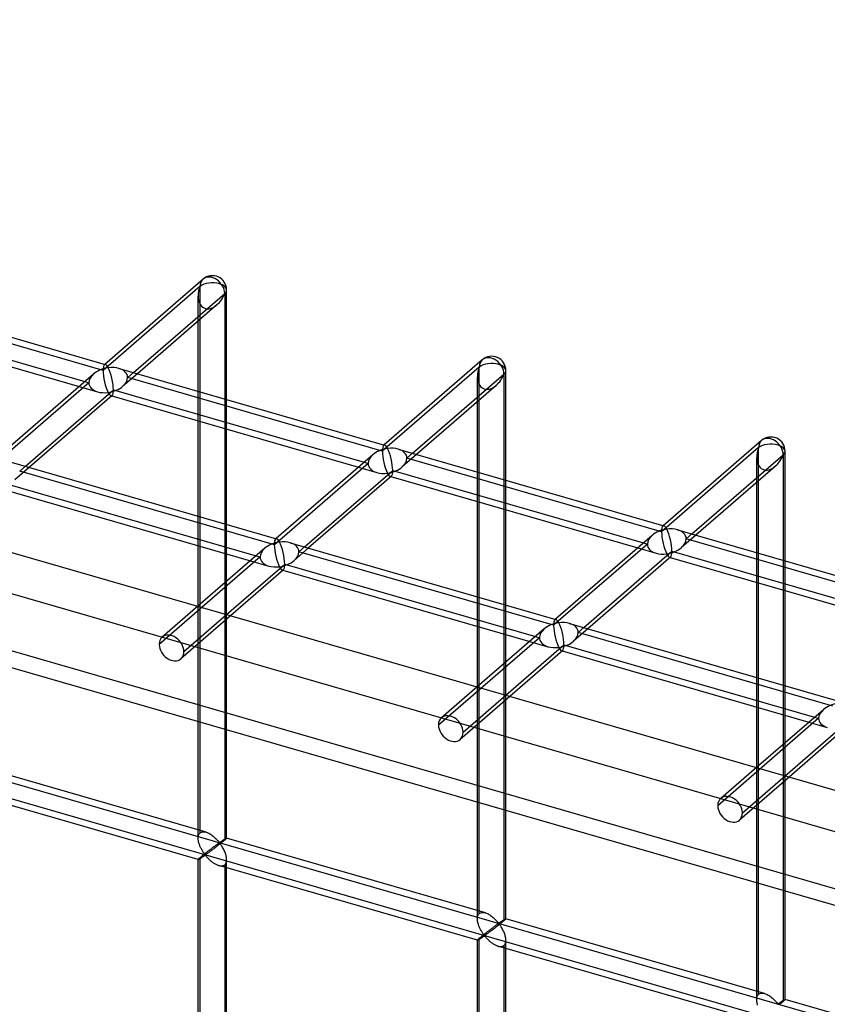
# Model space of a CAD drawing. Header units: millimetres. Extents: x -766 to 748, y -857 to 897.
# Tile 78 of 87: x -172 to -30, y 684 to 857. Entities that reach past the tile are written whole.
import ezdxf

# ---------------------------------------------------------------- set-up
doc = ezdxf.new("R2010")
doc.units = ezdxf.units.MM
doc.layers.add('MAIN-1', color=7, linetype='Continuous')
doc.layers.add('MAIN-2', color=7, linetype='Continuous')

msp = doc.modelspace()

# ---------------------------------------------------------------- linework, layer by layer
at = {"layer": 'MAIN-1'}
for p, q in [((-497.56, 856.66), (697.56, 511.66)), ((-139.83, 811.1), (-157.11, 796.14)), ((-203.68, 809.59), (-157.01, 796.11)), ((-135.7, 789.96), (-135.7, 809.21)), ((-152.08, 794.69), (-136.03, 808.59)), ((-136.03, 808.59), (-136.03, 790.06)), ((-204.66, 805.83), (-160.61, 793.11)), ((-137.38, 806.62), (-151.38, 794.49)), ((-204.96, 804.75), (-161.61, 792.24)), ((-140.7, 791.41), (-140.7, 803.74)), ((-154.6, 795.42), (-107.93, 781.95)), ((-90.76, 796.94), (-108.03, 781.98)), ((-159.08, 794.44), (-176.08, 779.71)), ((-103.01, 780.52), (-86.96, 794.42)), ((-86.96, 794.42), (-86.96, 775.89)), ((-86.62, 775.8), (-86.62, 795.05)), ((-88.31, 792.45), (-102.31, 780.32)), ((-171.06, 778.26), (-155.58, 791.66)), ((-155.81, 790.66), (-170.36, 778.06)), ((-155.89, 790.59), (-112.54, 778.07)), ((-155.58, 791.66), (-111.54, 778.94)), ((-91.62, 777.24), (-91.62, 789.58)), ((-140.7, 769.49), (-140.7, 786.2)), ((-136.03, 784.86), (-136.03, 768.15)), ((-135.7, 768.05), (-135.7, 784.76)), ((-41.69, 782.77), (-58.96, 767.81)), ((-110, 780.27), (-127.01, 765.54)), ((-105.53, 781.25), (-58.86, 767.78)), ((-53.93, 766.36), (-37.88, 780.26)), ((-37.88, 780.26), (-37.88, 761.73)), ((-37.55, 761.63), (-37.55, 780.88)), ((-173.58, 778.99), (-126.91, 765.51)), ((-39.23, 778.28), (-53.23, 766.16)), ((-121.98, 764.09), (-106.51, 777.49)), ((-106.73, 776.49), (-121.28, 763.89)), ((-106.81, 776.42), (-63.46, 763.91)), ((-106.51, 777.49), (-62.46, 764.78)), ((-174.56, 775.23), (-130.51, 762.51)), ((-42.55, 763.07), (-42.55, 775.41)), ((-174.86, 774.16), (-131.51, 761.64)), ((-91.62, 755.33), (-91.62, 772.04)), ((-86.96, 770.69), (-86.96, 753.98)), ((-86.62, 753.89), (-86.62, 770.59)), ((-60.93, 766.1), (-77.93, 751.38)), ((-56.46, 767.09), (-9.78, 753.61)), ((-140.7, 753.69), (-140.7, 764.29)), ((-124.51, 764.82), (-77.83, 751.35)), ((-128.98, 763.84), (-140.74, 753.65)), ((-136.03, 762.95), (-136.03, 757.73)), ((-135.7, 758.02), (-135.7, 762.85)), ((-72.91, 749.93), (-57.43, 763.33)), ((-57.43, 763.33), (-13.39, 750.61)), ((-135.71, 752.2), (-125.48, 761.06)), ((-125.48, 761.06), (-81.44, 748.34)), ((-57.66, 762.33), (-72.21, 749.72)), ((-57.74, 762.25), (-14.39, 749.74)), ((-125.71, 760.06), (-135.01, 752)), ((-125.79, 759.99), (-82.44, 747.47)), ((-42.55, 741.16), (-42.55, 757.87)), ((-37.88, 756.52), (-37.88, 739.82)), ((-37.55, 739.72), (-37.55, 756.43)), ((-75.43, 750.65), (-28.76, 737.18)), ((-79.9, 749.67), (-91.66, 739.49)), ((-91.62, 739.52), (-91.62, 750.13)), ((-86.96, 748.78), (-86.96, 743.56)), ((-86.62, 743.85), (-86.62, 748.68)), ((-86.63, 738.04), (-76.41, 746.89)), ((-76.63, 745.89), (-85.94, 737.84)), ((-76.71, 745.82), (-33.36, 733.31)), ((-76.41, 746.89), (-32.36, 734.18)), ((-30.83, 735.5), (-42.59, 725.32)), ((-42.55, 725.36), (-42.55, 735.96)), ((-37.88, 734.61), (-37.88, 729.39)), ((-37.55, 729.68), (-37.55, 734.52)), ((-37.56, 723.87), (-27.33, 732.73)), ((-27.56, 731.73), (-36.86, 723.67))]:
    msp.add_line(p, q, dxfattribs=at)
for centre, start, end in [((-138.2, 809.21), 359.9974, 130.8971), ((-89.12, 795.05), 359.9972, 130.8972), ((-40.05, 780.88), 359.9973, 130.8971)]:
    msp.add_arc(centre, 2.5, start, end, dxfattribs=at)
for centre, major_axis, ratio, start_param, end_param in [((-138.2, 809.21), (1.64, -1.89), 0.75, 0.713724, 3.141672), ((-138.2, 809.21), (-2.5, 0), 0.5, 2.617994, 3.141499), ((-138.2, 809.21), (-1.45, -3.17), 0.641742, 0.955177, 1.665859), ((-89.12, 795.05), (1.64, -1.89), 0.75, 0.713724, 3.141672), ((-156.5, 793.37), (3.38, 0.74), 0.615841, 1.436262, 2.291625), ((-156.5, 793.37), (-0.6, 2.75), 0.249311, -0.722537, -0.13718), ((-156.5, 793.37), (3.38, 0.74), 0.615841, 0.850904, 1.436262), ((-156.5, 793.37), (-0.6, 2.75), 0.249311, -2.293334, -0.722537), ((-89.12, 795.05), (-1.45, -3.17), 0.641742, 0.955177, 1.665859), ((-89.12, 795.05), (-2.5, 0), 0.5, 2.617994, 3.141499), ((-156.5, 793.37), (-0.6, 2.75), 0.249311, -3.008767, -2.293334), ((-40.05, 780.88), (1.64, -1.89), 0.75, 0.713724, 3.141672), ((-107.42, 779.2), (-0.6, 2.75), 0.249311, -0.722537, -0.13718), ((-107.42, 779.2), (3.38, 0.74), 0.615841, 1.436262, 2.291625), ((-107.42, 779.2), (3.38, 0.74), 0.615841, 0.850904, 1.436262), ((-107.42, 779.2), (-0.6, 2.75), 0.249311, -2.293334, -0.722537), ((-40.05, 780.88), (-1.45, -3.17), 0.641742, 0.955177, 1.665859), ((-40.05, 780.88), (-2.5, 0), 0.5, 2.617994, 3.141499), ((-107.42, 779.2), (-0.6, 2.75), 0.249311, -3.008767, -2.293334), ((-58.35, 765.03), (-0.6, 2.75), 0.249311, -0.722537, -0.13718), ((-58.35, 765.03), (3.38, 0.74), 0.615841, 1.436262, 2.291625), ((-58.35, 765.03), (3.38, 0.74), 0.615841, 0.850904, 1.436262), ((-58.35, 765.03), (-0.6, 2.75), 0.249311, -2.293334, -0.722537), ((-126.4, 762.77), (3.38, 0.74), 0.615841, 1.436262, 2.291625), ((-126.4, 762.77), (-0.6, 2.75), 0.249311, -0.722537, -0.13718), ((-126.4, 762.77), (3.38, 0.74), 0.615841, 0.850904, 1.436262), ((-126.4, 762.77), (-0.6, 2.75), 0.249311, -2.293334, -0.722537), ((-58.35, 765.03), (-0.6, 2.75), 0.249311, -3.008767, -2.293334), ((-126.4, 762.77), (-0.6, 2.75), 0.249311, -3.008767, -2.293334), ((-77.32, 748.6), (3.38, 0.74), 0.615841, 1.436262, 2.291625), ((-77.32, 748.6), (-0.6, 2.75), 0.249311, -0.722537, -0.13718), ((-77.32, 748.6), (3.38, 0.74), 0.615841, 0.850904, 1.436262), ((-77.32, 748.6), (-0.6, 2.75), 0.249311, -2.293334, -0.722537), ((-77.32, 748.6), (-0.6, 2.75), 0.249311, -3.008767, -2.293334), ((-28.25, 734.43), (3.38, 0.74), 0.615841, 1.436262, 2.291625)]:
    msp.add_ellipse(centre, major_axis=major_axis, ratio=ratio, start_param=start_param, end_param=end_param, dxfattribs=at)
at = {"layer": 'MAIN-2'}
for p, q in [((-495.73, 848.91), (690.73, 506.41)), ((680.24, 499.34), (-480.24, 834.34)), ((-482.74, 832.17), (677.74, 497.17)), ((-140.36, 809.84), (-157.41, 795.07)), ((-140.36, 713.85), (-140.36, 809.84)), ((-157.41, 795.07), (-202.16, 807.99)), ((-140.7, 803.74), (-140.7, 808.13)), ((-431.4, 797.15), (746.4, 457.15)), ((-157.11, 796.14), (-157.19, 796.07)), ((-91.29, 795.67), (-108.34, 780.91)), ((-91.29, 699.69), (-91.29, 795.67)), ((697.56, 468.36), (-431.73, 794.36)), ((-151.38, 794.49), (-153.92, 792.29)), ((-153.08, 793.82), (-152.08, 794.69)), ((-108.34, 780.91), (-153.08, 793.82)), ((-91.62, 789.58), (-91.62, 793.97)), ((-159.91, 792.91), (-176.39, 778.64)), ((-161.61, 792.24), (-158.39, 791.31)), ((-160.61, 793.11), (-159.91, 792.91)), ((-155.99, 790.62), (-155.89, 790.59)), ((-140.7, 786.2), (-140.7, 791.41)), ((-136.03, 790.06), (-136.03, 784.86)), ((-135.7, 784.76), (-135.7, 789.96)), ((-108.03, 781.98), (-108.12, 781.91)), ((-42.21, 781.51), (-59.26, 766.74)), ((-42.21, 685.52), (-42.21, 781.51)), ((-102.31, 780.32), (-104.84, 778.13)), ((-104.01, 779.66), (-103.01, 780.52)), ((-42.55, 775.41), (-42.55, 779.8)), ((-170.36, 778.06), (-172.89, 775.86)), ((-172.06, 777.39), (-171.06, 778.26)), ((-110.84, 778.74), (-127.31, 764.47)), ((-112.54, 778.07), (-109.32, 777.14)), ((-111.54, 778.94), (-110.84, 778.74)), ((-59.26, 766.74), (-104.01, 779.66)), ((-127.31, 764.47), (-172.06, 777.39)), ((-106.92, 776.45), (-106.81, 776.42)), ((-91.62, 772.04), (-91.62, 777.24)), ((-86.96, 775.89), (-86.96, 770.69)), ((-86.62, 770.59), (-86.62, 775.8)), ((-140.7, 764.29), (-140.7, 769.49)), ((-136.03, 768.15), (-136.03, 762.95)), ((-135.7, 762.85), (-135.7, 768.05)), ((-58.96, 767.81), (-59.04, 767.74)), ((-53.23, 766.16), (-55.77, 763.96)), ((-54.94, 765.49), (-53.93, 766.36)), ((-127.01, 765.54), (-127.09, 765.47)), ((-61.76, 764.57), (-78.24, 750.31)), ((-62.46, 764.78), (-61.76, 764.57)), ((-10.19, 752.57), (-54.94, 765.49)), ((-130.51, 762.51), (-129.81, 762.31)), ((-121.28, 763.89), (-123.82, 761.69)), ((-122.99, 763.22), (-121.98, 764.09)), ((-78.24, 750.31), (-122.99, 763.22)), ((-63.46, 763.91), (-60.24, 762.98)), ((-42.55, 757.87), (-42.55, 763.07)), ((-129.81, 762.31), (-147.54, 746.96)), ((-131.51, 761.64), (-128.29, 760.71)), ((-57.84, 762.28), (-57.74, 762.25)), ((-37.88, 761.73), (-37.88, 756.52)), ((-37.55, 756.43), (-37.55, 761.63)), ((-125.89, 760.02), (-125.79, 759.99)), ((-136.03, 757.73), (-136.03, 712.6)), ((-135.7, 712.94), (-135.7, 758.02)), ((-91.62, 750.13), (-91.62, 755.33)), ((-86.96, 753.98), (-86.96, 748.78)), ((-86.62, 748.68), (-86.62, 753.89)), ((-140.74, 753.65), (-147.01, 748.22)), ((-143.21, 745.71), (-135.71, 752.2)), ((-140.7, 712.94), (-140.7, 753.69)), ((-135.01, 752), (-143.74, 744.44)), ((-77.93, 751.38), (-78.02, 751.31)), ((-72.21, 749.72), (-74.74, 747.53)), ((-73.91, 749.06), (-72.91, 749.93)), ((-29.16, 736.14), (-73.91, 749.06)), ((-80.74, 748.14), (-98.46, 732.79)), ((-82.44, 747.47), (-79.22, 746.54)), ((-81.44, 748.34), (-80.74, 748.14)), ((-76.82, 745.85), (-76.71, 745.82)), ((-86.96, 743.56), (-86.96, 698.44)), ((-86.62, 698.77), (-86.62, 743.85)), ((-42.55, 735.96), (-42.55, 741.16)), ((-91.66, 739.49), (-97.94, 734.06)), ((-91.62, 698.77), (-91.62, 739.52)), ((-37.88, 739.82), (-37.88, 734.61)), ((-37.55, 734.52), (-37.55, 739.72)), ((-85.94, 737.84), (-94.66, 730.28)), ((-94.13, 731.54), (-86.63, 738.04)), ((-31.66, 733.98), (-49.39, 718.62)), ((-33.36, 733.31), (-30.14, 732.38)), ((-32.36, 734.18), (-31.66, 733.98)), ((-37.55, 684.61), (-37.55, 729.68)), ((-37.88, 729.39), (-37.88, 684.27)), ((-139.31, 713.99), (-184.78, 727.11)), ((-42.59, 725.32), (-48.86, 719.89)), ((-42.55, 684.61), (-42.55, 725.36)), ((-36.86, 723.67), (-45.59, 716.11)), ((-45.06, 717.38), (-37.56, 723.87)), ((-140.69, 709.18), (-186.17, 722.31)), ((-140.7, 712.93), (-140.69, 713.07)), ((-140.69, 712.79), (-140.7, 712.93)), ((-140.69, 713.07), (-140.68, 713.21)), ((-140.68, 712.65), (-140.69, 712.79)), ((-140.68, 713.21), (-140.65, 713.34)), ((-140.66, 712.52), (-140.68, 712.65)), ((-140.64, 712.38), (-140.66, 712.52)), ((-140.65, 713.34), (-140.62, 713.47)), ((-140.61, 712.24), (-140.64, 712.38)), ((-140.62, 713.47), (-140.57, 713.58)), ((-140.57, 713.58), (-140.51, 713.68)), ((-140.51, 713.68), (-140.44, 713.77)), ((-140.44, 713.77), (-140.36, 713.85)), ((-140.36, 713.85), (-140.25, 713.94)), ((-140.25, 713.94), (-140.11, 714)), ((-140.11, 714), (-139.97, 714.04)), ((-139.97, 714.04), (-139.81, 714.06)), ((-139.81, 714.06), (-139.65, 714.05)), ((-139.65, 714.05), (-139.47, 714.03)), ((-139.47, 714.03), (-139.3, 713.98)), ((-139.3, 713.98), (-139.14, 713.93)), ((-139.14, 713.93), (-138.98, 713.87)), ((-138.98, 713.87), (-138.83, 713.79)), ((-138.83, 713.79), (-138.67, 713.71)), ((-138.67, 713.71), (-138.52, 713.62)), ((-138.52, 713.62), (-138.37, 713.52)), ((-138.37, 713.52), (-138.22, 713.42)), ((-138.22, 713.42), (-138.08, 713.31)), ((-138.08, 713.31), (-137.94, 713.19)), ((-137.94, 713.19), (-137.81, 713.08)), ((-137.81, 713.08), (-137.68, 712.96)), ((-137.68, 712.96), (-137.56, 712.84)), ((-137.56, 712.84), (-137.44, 712.72)), ((-137.44, 712.72), (-137.33, 712.61)), ((-137.33, 712.61), (-137.23, 712.5)), ((-137.23, 712.5), (-137.14, 712.39)), ((-137.14, 712.39), (-137.05, 712.29)), ((-136.7, 712.33), (-136.65, 712.36)), ((-136.65, 712.36), (-136.61, 712.39)), ((-136.61, 712.39), (-136.56, 712.43)), ((-136.56, 712.43), (-136.51, 712.46)), ((-136.51, 712.46), (-136.46, 712.49)), ((-136.46, 712.49), (-136.41, 712.53)), ((-136.41, 712.53), (-136.36, 712.56)), ((-136.3, 712.38), (-136.4, 712.3)), ((-136.36, 712.56), (-136.31, 712.59)), ((-136.31, 712.59), (-136.27, 712.62)), ((-136.2, 712.46), (-136.3, 712.38)), ((-136.27, 712.62), (-136.22, 712.65)), ((-136.22, 712.65), (-136.17, 712.68)), ((-136.11, 712.54), (-136.2, 712.46)), ((-136.17, 712.68), (-136.13, 712.71)), ((-136.13, 712.71), (-136.09, 712.74)), ((-136.03, 712.6), (-136.11, 712.54)), ((-136.09, 712.74), (-136.04, 712.77)), ((-136.04, 712.77), (-136, 712.79)), ((-135.98, 712.66), (-136.03, 712.6)), ((-136, 712.79), (-135.97, 712.82)), ((-135.92, 712.7), (-135.98, 712.66)), ((-135.97, 712.82), (-135.93, 712.84)), ((-135.93, 712.84), (-135.89, 712.86)), ((-135.87, 712.75), (-135.92, 712.7)), ((-135.89, 712.86), (-135.86, 712.88)), ((-135.83, 712.79), (-135.87, 712.75)), ((-135.86, 712.88), (-135.83, 712.89)), ((-135.83, 712.89), (-135.81, 712.91)), ((-135.8, 712.82), (-135.83, 712.79)), ((-135.81, 712.91), (-135.78, 712.92)), ((-135.77, 712.85), (-135.8, 712.82)), ((-135.78, 712.92), (-135.76, 712.93)), ((-135.74, 712.88), (-135.77, 712.85)), ((-135.76, 712.93), (-135.74, 712.94)), ((-135.74, 712.94), (-135.73, 712.94)), ((-135.72, 712.9), (-135.74, 712.88)), ((-135.73, 712.94), (-135.71, 712.95)), ((-135.71, 712.92), (-135.72, 712.9)), ((-135.71, 712.95), (-135.71, 712.95)), ((-135.71, 712.95), (-135.7, 712.95)), ((-135.7, 712.93), (-135.71, 712.92)), ((-135.7, 712.95), (-135.7, 712.95)), ((-135.7, 712.95), (-135.7, 712.94)), ((-90.23, 699.82), (-135.7, 712.95)), ((-135.7, 712.94), (-135.7, 712.94)), ((-135.7, 712.94), (-135.7, 712.94)), ((-135.7, 712.94), (-135.7, 712.94)), ((-135.7, 712.94), (-135.7, 712.93)), ((-140.57, 712.11), (-140.61, 712.24)), ((-140.53, 711.97), (-140.57, 712.11)), ((-140.48, 711.83), (-140.53, 711.97)), ((-140.43, 711.7), (-140.48, 711.83)), ((-140.38, 711.56), (-140.43, 711.7)), ((-140.32, 711.43), (-140.38, 711.56)), ((-140.26, 711.29), (-140.32, 711.43)), ((-140.2, 711.17), (-140.26, 711.29)), ((-140.13, 711.04), (-140.2, 711.17)), ((-140.07, 710.92), (-140.13, 711.04)), ((-140, 710.8), (-140.07, 710.92)), ((-139.93, 710.69), (-140, 710.8)), ((-139.86, 710.58), (-139.93, 710.69)), ((-138.97, 710.64), (-139.06, 710.58)), ((-138.88, 710.71), (-138.97, 710.64)), ((-138.8, 710.77), (-138.88, 710.71)), ((-138.72, 710.84), (-138.8, 710.77)), ((-138.63, 710.9), (-138.72, 710.84)), ((-138.55, 710.97), (-138.63, 710.9)), ((-138.51, 710.66), (-138.62, 710.59)), ((-138.47, 711.03), (-138.55, 710.97)), ((-138.41, 710.74), (-138.51, 710.66)), ((-138.38, 711.09), (-138.47, 711.03)), ((-138.3, 710.83), (-138.41, 710.74)), ((-138.3, 711.15), (-138.38, 711.09)), ((-138.22, 711.21), (-138.3, 711.15)), ((-138.18, 710.91), (-138.3, 710.83)), ((-138.14, 711.27), (-138.22, 711.21)), ((-138.07, 711), (-138.18, 710.91)), ((-138.07, 711.33), (-138.14, 711.27)), ((-137.99, 711.39), (-138.07, 711.33)), ((-137.95, 711.08), (-138.07, 711)), ((-137.91, 711.44), (-137.99, 711.39)), ((-137.83, 711.17), (-137.95, 711.08)), ((-137.84, 711.5), (-137.91, 711.44)), ((-137.77, 711.55), (-137.84, 711.5)), ((-137.71, 711.26), (-137.83, 711.17)), ((-137.7, 711.6), (-137.77, 711.55)), ((-137.6, 711.36), (-137.71, 711.26)), ((-137.63, 711.65), (-137.7, 711.6)), ((-137.56, 711.7), (-137.63, 711.65)), ((-137.47, 711.45), (-137.6, 711.36)), ((-137.5, 711.75), (-137.56, 711.7)), ((-137.44, 711.79), (-137.5, 711.75)), ((-137.35, 711.54), (-137.47, 711.45)), ((-137.38, 711.83), (-137.44, 711.79)), ((-137.32, 711.88), (-137.38, 711.83)), ((-137.23, 711.64), (-137.35, 711.54)), ((-137.26, 711.92), (-137.32, 711.88)), ((-137.21, 711.95), (-137.26, 711.92)), ((-137.1, 711.74), (-137.23, 711.64)), ((-137.16, 711.99), (-137.21, 711.95)), ((-137.11, 712.02), (-137.16, 711.99)), ((-137.06, 712.05), (-137.11, 712.02)), ((-136.98, 711.83), (-137.1, 711.74)), ((-137.01, 712.08), (-137.06, 712.05)), ((-137.05, 712.29), (-136.95, 712.21)), ((-136.95, 712.09), (-137.01, 712.08)), ((-136.86, 711.93), (-136.98, 711.83)), ((-136.95, 712.21), (-136.89, 712.22)), ((-136.85, 712), (-136.95, 712.09)), ((-136.89, 712.22), (-136.84, 712.24)), ((-136.74, 712.03), (-136.86, 711.93)), ((-136.77, 711.89), (-136.85, 712)), ((-136.84, 712.24), (-136.79, 712.27)), ((-136.79, 712.27), (-136.75, 712.3)), ((-136.69, 711.78), (-136.77, 711.89)), ((-136.75, 712.3), (-136.7, 712.33)), ((-136.62, 712.12), (-136.74, 712.03)), ((-136.6, 711.66), (-136.69, 711.78)), ((-136.51, 712.21), (-136.62, 712.12)), ((-136.52, 711.52), (-136.6, 711.66)), ((-136.43, 711.38), (-136.52, 711.52)), ((-136.4, 712.3), (-136.51, 712.21)), ((-136.34, 711.23), (-136.43, 711.38)), ((-136.26, 711.08), (-136.34, 711.23)), ((-136.18, 710.92), (-136.26, 711.08)), ((-136.1, 710.76), (-136.18, 710.92)), ((-136.03, 710.59), (-136.1, 710.76)), ((-140.69, 709.2), (-140.7, 709.19)), ((-140.7, 709.19), (-140.7, 709.19)), ((-140.7, 709.19), (-140.7, 709.19)), ((-140.7, 709.19), (-140.7, 709.18)), ((-140.7, 516.64), (-140.7, 709.19)), ((-140.7, 709.18), (-140.69, 709.18)), ((-140.68, 709.22), (-140.69, 709.2)), ((-140.69, 709.18), (-140.69, 709.18)), ((-140.69, 709.18), (-140.69, 709.18)), ((-140.69, 709.18), (-140.68, 709.18)), ((-140.65, 709.25), (-140.68, 709.22)), ((-140.68, 709.18), (-140.66, 709.19)), ((-140.66, 709.19), (-140.63, 709.2)), ((-140.62, 709.29), (-140.65, 709.25)), ((-140.63, 709.2), (-140.6, 709.21)), ((-140.57, 709.34), (-140.62, 709.29)), ((-140.6, 709.21), (-140.57, 709.23)), ((-140.51, 709.39), (-140.57, 709.34)), ((-140.57, 709.23), (-140.52, 709.26)), ((-140.52, 709.26), (-140.48, 709.28)), ((-140.44, 709.45), (-140.51, 709.39)), ((-140.48, 709.28), (-140.43, 709.32)), ((-140.36, 709.52), (-140.44, 709.45)), ((-140.43, 709.32), (-140.37, 709.35)), ((-140.37, 709.35), (-140.31, 709.39)), ((-140.31, 709.57), (-140.36, 709.52)), ((-140.36, 517.55), (-140.36, 709.52)), ((-140.25, 709.62), (-140.31, 709.57)), ((-140.31, 709.39), (-140.25, 709.43)), ((-140.19, 709.67), (-140.25, 709.62)), ((-140.25, 709.43), (-140.19, 709.47)), ((-140.12, 709.73), (-140.19, 709.67)), ((-140.19, 709.47), (-140.13, 709.51)), ((-140.13, 709.51), (-140.06, 709.55)), ((-140.05, 709.79), (-140.12, 709.73)), ((-140.06, 709.55), (-139.99, 709.6)), ((-139.98, 709.85), (-140.05, 709.79)), ((-139.99, 709.6), (-139.93, 709.64)), ((-139.9, 709.91), (-139.98, 709.85)), ((-139.93, 709.64), (-139.86, 709.69)), ((-139.82, 709.97), (-139.9, 709.91)), ((-139.8, 710.47), (-139.86, 710.58)), ((-139.86, 709.69), (-139.79, 709.74)), ((-139.74, 710.04), (-139.82, 709.97)), ((-139.73, 710.37), (-139.8, 710.47)), ((-139.79, 709.74), (-139.72, 709.78)), ((-139.66, 710.1), (-139.74, 710.04)), ((-139.66, 710.28), (-139.73, 710.37)), ((-139.72, 709.78), (-139.66, 709.83)), ((-139.6, 710.2), (-139.66, 710.28)), ((-139.58, 710.17), (-139.66, 710.1)), ((-139.66, 709.83), (-139.59, 709.87)), ((-139.54, 710.12), (-139.6, 710.2)), ((-139.59, 709.87), (-139.53, 709.9)), ((-139.49, 710.24), (-139.58, 710.17)), ((-139.46, 710.05), (-139.54, 710.12)), ((-139.53, 709.9), (-139.45, 709.92)), ((-139.4, 710.31), (-139.49, 710.24)), ((-139.37, 710.06), (-139.46, 710.05)), ((-139.45, 709.92), (-139.36, 709.85)), ((-139.32, 710.37), (-139.4, 710.31)), ((-139.3, 710.1), (-139.37, 710.06)), ((-139.36, 709.85), (-139.3, 709.78)), ((-139.23, 710.44), (-139.32, 710.37)), ((-139.23, 710.15), (-139.3, 710.1)), ((-139.3, 709.78), (-139.23, 709.7)), ((-139.14, 710.51), (-139.23, 710.44)), ((-139.16, 710.2), (-139.23, 710.15)), ((-139.23, 709.7), (-139.15, 709.62)), ((-139.08, 710.25), (-139.16, 710.2)), ((-139.15, 709.62), (-139.07, 709.53)), ((-139.06, 710.58), (-139.14, 710.51)), ((-138.99, 710.31), (-139.08, 710.25)), ((-139.07, 709.53), (-138.99, 709.44)), ((-138.9, 710.38), (-138.99, 710.31)), ((-138.99, 709.44), (-138.9, 709.35)), ((-138.81, 710.44), (-138.9, 710.38)), ((-138.9, 709.35), (-138.81, 709.26)), ((-138.72, 710.52), (-138.81, 710.44)), ((-138.81, 709.26), (-138.71, 709.16)), ((-138.62, 710.59), (-138.72, 710.52)), ((-138.71, 709.16), (-138.61, 709.07)), ((-138.61, 709.07), (-138.51, 708.98)), ((-138.51, 708.98), (-138.4, 708.89)), ((-138.4, 708.89), (-138.29, 708.8)), ((-135.96, 710.42), (-136.03, 710.59)), ((-135.9, 710.24), (-135.96, 710.42)), ((-135.84, 710.07), (-135.9, 710.24)), ((-135.79, 709.89), (-135.84, 710.07)), ((-135.76, 709.72), (-135.79, 709.89)), ((-135.73, 709.55), (-135.76, 709.72)), ((-135.71, 709.37), (-135.73, 709.55)), ((-135.73, 708.83), (-135.71, 709.01)), ((-135.7, 709.2), (-135.71, 709.37)), ((-135.71, 709.01), (-135.7, 709.2)), ((-135.7, 516.64), (-135.7, 709.19)), ((-138.29, 708.8), (-138.18, 708.72)), ((-138.18, 708.72), (-138.06, 708.63)), ((-138.06, 708.63), (-137.95, 708.55)), ((-137.95, 708.55), (-137.83, 708.48)), ((-137.83, 708.48), (-137.71, 708.41)), ((-137.71, 708.41), (-137.59, 708.35)), ((-137.59, 708.35), (-137.47, 708.29)), ((-137.47, 708.29), (-137.35, 708.23)), ((-137.35, 708.23), (-137.22, 708.19)), ((-137.22, 708.19), (-137.1, 708.14)), ((-137.1, 708.14), (-136.96, 708.11)), ((-91.62, 695.02), (-137.09, 708.14)), ((-136.96, 708.11), (-136.83, 708.09)), ((-136.83, 708.09), (-136.69, 708.07)), ((-136.69, 708.07), (-136.57, 708.07)), ((-136.57, 708.07), (-136.44, 708.09)), ((-136.44, 708.09), (-136.33, 708.11)), ((-136.33, 708.11), (-136.22, 708.15)), ((-136.22, 708.15), (-136.12, 708.21)), ((-136.12, 708.21), (-136.03, 708.27)), ((-136.03, 708.27), (-135.93, 708.38)), ((-136.03, 708.27), (-136.03, 516.31)), ((-135.93, 708.38), (-135.85, 708.51)), ((-135.85, 708.51), (-135.78, 708.66)), ((-135.78, 708.66), (-135.73, 708.83)), ((-91.62, 698.9), (-91.6, 699.04)), ((-91.62, 698.76), (-91.62, 698.9)), ((-91.62, 698.62), (-91.62, 698.76)), ((-91.61, 698.49), (-91.62, 698.62)), ((-91.6, 699.04), (-91.58, 699.18)), ((-91.58, 699.18), (-91.54, 699.3)), ((-91.54, 699.3), (-91.49, 699.41)), ((-91.49, 699.41), (-91.44, 699.52)), ((-91.44, 699.52), (-91.37, 699.61)), ((-91.37, 699.61), (-91.29, 699.69)), ((-91.29, 699.69), (-91.17, 699.77)), ((-91.17, 699.77), (-91.04, 699.83)), ((-91.04, 699.83), (-90.89, 699.87)), ((-90.89, 699.87), (-90.74, 699.89)), ((-90.74, 699.89), (-90.57, 699.88)), ((-90.57, 699.88), (-90.4, 699.86)), ((-90.4, 699.86), (-90.22, 699.82)), ((-90.22, 699.82), (-90.06, 699.76)), ((-90.06, 699.76), (-89.91, 699.7)), ((-89.91, 699.7), (-89.75, 699.63)), ((-89.75, 699.63), (-89.6, 699.54)), ((-89.6, 699.54), (-89.45, 699.45)), ((-89.45, 699.45), (-89.3, 699.36)), ((-89.3, 699.36), (-89.15, 699.25)), ((-89.15, 699.25), (-89.01, 699.14)), ((-89.01, 699.14), (-88.87, 699.03)), ((-88.87, 699.03), (-88.73, 698.91)), ((-88.73, 698.91), (-88.61, 698.79)), ((-88.61, 698.79), (-88.48, 698.68)), ((-88.48, 698.68), (-88.37, 698.56)), ((-88.37, 698.56), (-88.26, 698.44)), ((-87.15, 698.49), (-87.1, 698.52)), ((-87.1, 698.52), (-87.05, 698.55)), ((-87.05, 698.55), (-87.01, 698.57)), ((-87.01, 698.57), (-86.97, 698.6)), ((-86.97, 698.6), (-86.93, 698.63)), ((-86.93, 698.63), (-86.89, 698.65)), ((-86.85, 698.54), (-86.9, 698.49)), ((-86.89, 698.65), (-86.85, 698.67)), ((-86.85, 698.67), (-86.82, 698.69)), ((-86.8, 698.58), (-86.85, 698.54)), ((-86.82, 698.69), (-86.79, 698.71)), ((-86.76, 698.62), (-86.8, 698.58)), ((-86.79, 698.71), (-86.76, 698.73)), ((-86.76, 698.73), (-86.73, 698.74)), ((-86.72, 698.65), (-86.76, 698.62)), ((-86.73, 698.74), (-86.71, 698.75)), ((-86.69, 698.69), (-86.72, 698.65)), ((-86.71, 698.75), (-86.69, 698.76)), ((-86.69, 698.76), (-86.67, 698.77)), ((-86.67, 698.71), (-86.69, 698.69)), ((-86.67, 698.77), (-86.65, 698.78)), ((-86.65, 698.73), (-86.67, 698.71)), ((-86.65, 698.78), (-86.64, 698.78)), ((-86.63, 698.75), (-86.65, 698.73)), ((-86.64, 698.78), (-86.63, 698.78)), ((-86.63, 698.78), (-86.63, 698.78)), ((-86.63, 698.78), (-86.63, 698.78)), ((-86.63, 698.78), (-86.63, 698.78)), ((-86.63, 698.78), (-86.63, 698.78)), ((-86.63, 698.78), (-86.63, 698.78)), ((-86.63, 698.78), (-86.62, 698.77)), ((-41.16, 685.65), (-86.63, 698.78)), ((-86.62, 698.77), (-86.63, 698.76)), ((-86.63, 698.76), (-86.63, 698.75)), ((-91.59, 698.35), (-91.61, 698.49)), ((-91.56, 698.21), (-91.59, 698.35)), ((-91.53, 698.08), (-91.56, 698.21)), ((-91.49, 697.94), (-91.53, 698.08)), ((-91.45, 697.8), (-91.49, 697.94)), ((-91.41, 697.67), (-91.45, 697.8)), ((-91.36, 697.53), (-91.41, 697.67)), ((-91.3, 697.39), (-91.36, 697.53)), ((-91.25, 697.26), (-91.3, 697.39)), ((-91.19, 697.13), (-91.25, 697.26)), ((-91.12, 697), (-91.19, 697.13)), ((-91.06, 696.87), (-91.12, 697)), ((-90.99, 696.75), (-91.06, 696.87)), ((-89.48, 696.8), (-89.56, 696.74)), ((-89.39, 696.86), (-89.48, 696.8)), ((-89.31, 696.92), (-89.39, 696.86)), ((-89.23, 696.98), (-89.31, 696.92)), ((-89.15, 697.05), (-89.23, 696.98)), ((-89.07, 697.1), (-89.15, 697.05)), ((-88.99, 696.83), (-89.11, 696.74)), ((-88.99, 697.16), (-89.07, 697.1)), ((-88.91, 697.22), (-88.99, 697.16)), ((-88.88, 696.92), (-88.99, 696.83)), ((-88.84, 697.28), (-88.91, 697.22)), ((-88.76, 697.01), (-88.88, 696.92)), ((-88.77, 697.33), (-88.84, 697.28)), ((-88.69, 697.38), (-88.77, 697.33)), ((-88.64, 697.1), (-88.76, 697.01)), ((-88.62, 697.43), (-88.69, 697.38)), ((-88.52, 697.19), (-88.64, 697.1)), ((-88.56, 697.48), (-88.62, 697.43)), ((-88.49, 697.53), (-88.56, 697.48)), ((-88.4, 697.28), (-88.52, 697.19)), ((-88.42, 697.58), (-88.49, 697.53)), ((-88.36, 697.62), (-88.42, 697.58)), ((-88.28, 697.38), (-88.4, 697.28)), ((-88.3, 697.67), (-88.36, 697.62)), ((-88.24, 697.71), (-88.3, 697.67)), ((-88.15, 697.47), (-88.28, 697.38)), ((-88.26, 698.44), (-88.16, 698.33)), ((-88.19, 697.75), (-88.24, 697.71)), ((-88.13, 697.79), (-88.19, 697.75)), ((-88.16, 698.33), (-88.07, 698.23)), ((-88.03, 697.57), (-88.15, 697.47)), ((-88.08, 697.82), (-88.13, 697.79)), ((-88.03, 697.85), (-88.08, 697.82)), ((-88.07, 698.23), (-87.98, 698.13)), ((-87.99, 697.88), (-88.03, 697.85)), ((-87.9, 697.67), (-88.03, 697.57)), ((-87.94, 697.91), (-87.99, 697.88)), ((-87.98, 698.13), (-87.87, 698.04)), ((-87.87, 697.92), (-87.94, 697.91)), ((-87.78, 697.76), (-87.9, 697.67)), ((-87.87, 698.04), (-87.81, 698.05)), ((-87.77, 697.83), (-87.87, 697.92)), ((-87.81, 698.05), (-87.76, 698.07)), ((-87.66, 697.86), (-87.78, 697.76)), ((-87.69, 697.73), (-87.77, 697.83)), ((-87.76, 698.07), (-87.72, 698.1)), ((-87.72, 698.1), (-87.67, 698.13)), ((-87.61, 697.61), (-87.69, 697.73)), ((-87.67, 698.13), (-87.63, 698.16)), ((-87.54, 697.95), (-87.66, 697.86)), ((-87.63, 698.16), (-87.58, 698.19)), ((-87.53, 697.49), (-87.61, 697.61)), ((-87.58, 698.19), (-87.53, 698.23)), ((-87.43, 698.04), (-87.54, 697.95)), ((-87.53, 698.23), (-87.48, 698.26)), ((-87.44, 697.36), (-87.53, 697.49)), ((-87.48, 698.26), (-87.43, 698.29)), ((-87.36, 697.21), (-87.44, 697.36)), ((-87.43, 698.29), (-87.38, 698.33)), ((-87.32, 698.13), (-87.43, 698.04)), ((-87.38, 698.33), (-87.34, 698.36)), ((-87.27, 697.07), (-87.36, 697.21)), ((-87.34, 698.36), (-87.29, 698.39)), ((-87.22, 698.22), (-87.32, 698.13)), ((-87.29, 698.39), (-87.24, 698.42)), ((-87.19, 696.91), (-87.27, 697.07)), ((-87.24, 698.42), (-87.19, 698.46)), ((-87.13, 698.3), (-87.22, 698.22)), ((-87.19, 698.46), (-87.15, 698.49)), ((-87.1, 696.75), (-87.19, 696.91)), ((-87.04, 698.37), (-87.13, 698.3)), ((-86.96, 698.44), (-87.04, 698.37)), ((-86.9, 698.49), (-86.96, 698.44)), ((-91.6, 695.06), (-91.62, 695.04)), ((-91.58, 695.09), (-91.6, 695.06)), ((-91.54, 695.12), (-91.58, 695.09)), ((-91.49, 695.17), (-91.54, 695.12)), ((-91.53, 695.05), (-91.49, 695.07)), ((-91.44, 695.23), (-91.49, 695.17)), ((-91.49, 695.07), (-91.45, 695.09)), ((-91.45, 695.09), (-91.4, 695.12)), ((-91.37, 695.29), (-91.44, 695.23)), ((-91.4, 695.12), (-91.35, 695.15)), ((-91.29, 695.36), (-91.37, 695.29)), ((-91.35, 695.15), (-91.3, 695.18)), ((-91.3, 695.18), (-91.24, 695.22)), ((-91.23, 695.4), (-91.29, 695.36)), ((-91.29, 503.39), (-91.29, 695.36)), ((-91.24, 695.22), (-91.18, 695.26)), ((-91.17, 695.45), (-91.23, 695.4)), ((-91.18, 695.26), (-91.12, 695.3)), ((-91.11, 695.51), (-91.17, 695.45)), ((-91.12, 695.3), (-91.05, 695.34)), ((-91.04, 695.56), (-91.11, 695.51)), ((-91.05, 695.34), (-90.99, 695.39)), ((-90.97, 695.62), (-91.04, 695.56)), ((-90.92, 696.63), (-90.99, 696.75)), ((-90.99, 695.39), (-90.92, 695.43)), ((-90.9, 695.68), (-90.97, 695.62)), ((-90.86, 696.52), (-90.92, 696.63)), ((-90.92, 695.43), (-90.85, 695.48)), ((-90.83, 695.74), (-90.9, 695.68)), ((-90.79, 696.41), (-90.86, 696.52)), ((-90.85, 695.48), (-90.78, 695.52)), ((-90.75, 695.81), (-90.83, 695.74)), ((-90.72, 696.31), (-90.79, 696.41)), ((-90.78, 695.52), (-90.72, 695.57)), ((-90.67, 695.87), (-90.75, 695.81)), ((-90.65, 696.21), (-90.72, 696.31)), ((-90.72, 695.57), (-90.65, 695.61)), ((-90.59, 695.94), (-90.67, 695.87)), ((-90.59, 696.12), (-90.65, 696.21)), ((-90.65, 695.61), (-90.58, 695.66)), ((-90.52, 696.03), (-90.59, 696.12)), ((-90.5, 696), (-90.59, 695.94)), ((-90.58, 695.66), (-90.52, 695.7)), ((-90.46, 695.95), (-90.52, 696.03)), ((-90.52, 695.7), (-90.46, 695.74)), ((-90.42, 696.07), (-90.5, 696)), ((-90.38, 695.88), (-90.46, 695.95)), ((-90.46, 695.74), (-90.37, 695.75)), ((-90.33, 696.14), (-90.42, 696.07)), ((-90.29, 695.89), (-90.38, 695.88)), ((-90.37, 695.75), (-90.29, 695.69)), ((-90.24, 696.21), (-90.33, 696.14)), ((-90.23, 695.93), (-90.29, 695.89)), ((-90.29, 695.69), (-90.22, 695.61)), ((-90.16, 696.28), (-90.24, 696.21)), ((-90.16, 695.98), (-90.23, 695.93)), ((-90.22, 695.61), (-90.15, 695.53)), ((-90.07, 696.34), (-90.16, 696.28)), ((-90.08, 696.03), (-90.16, 695.98)), ((-90.15, 695.53), (-90.08, 695.45)), ((-90, 696.09), (-90.08, 696.03)), ((-90.08, 695.45), (-90, 695.36)), ((-89.98, 696.41), (-90.07, 696.34)), ((-89.92, 696.15), (-90, 696.09)), ((-90, 695.36), (-89.91, 695.27)), ((-89.9, 696.48), (-89.98, 696.41)), ((-89.83, 696.21), (-89.92, 696.15)), ((-89.91, 695.27), (-89.82, 695.18)), ((-89.81, 696.54), (-89.9, 696.48)), ((-89.74, 696.28), (-89.83, 696.21)), ((-89.82, 695.18), (-89.73, 695.09)), ((-89.73, 696.61), (-89.81, 696.54)), ((-89.64, 696.35), (-89.74, 696.28)), ((-89.64, 696.67), (-89.73, 696.61)), ((-89.73, 695.09), (-89.64, 695)), ((-89.56, 696.74), (-89.64, 696.67)), ((-89.54, 696.42), (-89.64, 696.35)), ((-89.44, 696.5), (-89.54, 696.42)), ((-89.33, 696.58), (-89.44, 696.5)), ((-89.22, 696.66), (-89.33, 696.58)), ((-89.11, 696.74), (-89.22, 696.66)), ((-87.03, 696.59), (-87.1, 696.75)), ((-86.95, 696.42), (-87.03, 696.59)), ((-86.88, 696.25), (-86.95, 696.42)), ((-86.82, 696.08), (-86.88, 696.25)), ((-86.77, 695.9), (-86.82, 696.08)), ((-86.72, 695.73), (-86.77, 695.9)), ((-86.68, 695.56), (-86.72, 695.73)), ((-86.65, 695.38), (-86.68, 695.56)), ((-86.63, 695.21), (-86.65, 695.38)), ((-86.62, 695.04), (-86.63, 695.21)), ((-91.62, 695.04), (-91.62, 695.02)), ((-91.62, 695.02), (-91.62, 695.02)), ((-91.62, 695.02), (-91.62, 695.02)), ((-91.62, 695.02), (-91.62, 695.02)), ((-91.62, 695.02), (-91.62, 695.02)), ((-91.62, 695.02), (-91.62, 695.02)), ((-91.62, 695.02), (-91.62, 695.02)), ((-91.62, 695.02), (-91.6, 695.02)), ((-91.62, 502.47), (-91.62, 695.02)), ((-91.6, 695.02), (-91.58, 695.02)), ((-91.58, 695.02), (-91.56, 695.03)), ((-91.56, 695.03), (-91.53, 695.05)), ((-89.64, 695), (-89.54, 694.9)), ((-89.54, 694.9), (-89.43, 694.81)), ((-89.43, 694.81), (-89.33, 694.72)), ((-89.33, 694.72), (-89.22, 694.64)), ((-89.22, 694.64), (-89.1, 694.55)), ((-89.1, 694.55), (-88.99, 694.47)), ((-88.99, 694.47), (-88.87, 694.39)), ((-88.87, 694.39), (-88.75, 694.31)), ((-88.75, 694.31), (-88.64, 694.24)), ((-88.64, 694.24), (-88.52, 694.18)), ((-88.52, 694.18), (-88.4, 694.12)), ((-88.4, 694.12), (-88.27, 694.07)), ((-88.27, 694.07), (-88.15, 694.02)), ((-88.15, 694.02), (-88.03, 693.98)), ((-88.03, 693.98), (-87.89, 693.94)), ((-42.54, 680.85), (-88.02, 693.98)), ((-87.89, 693.94), (-87.75, 693.92)), ((-87.75, 693.92), (-87.62, 693.91)), ((-87.62, 693.91), (-87.49, 693.91)), ((-87.49, 693.91), (-87.37, 693.92)), ((-87.37, 693.92), (-87.25, 693.95)), ((-87.25, 693.95), (-87.15, 693.99)), ((-87.15, 693.99), (-87.05, 694.04)), ((-87.05, 694.04), (-86.96, 694.11)), ((-86.96, 694.11), (-86.86, 694.22)), ((-86.96, 694.11), (-86.96, 502.14)), ((-86.86, 694.22), (-86.77, 694.35)), ((-86.77, 694.35), (-86.71, 694.5)), ((-86.71, 694.5), (-86.66, 694.66)), ((-86.66, 694.66), (-86.63, 694.84)), ((-86.63, 694.84), (-86.62, 695.04)), ((-86.62, 502.47), (-86.62, 695.02)), ((-42.55, 684.59), (-42.54, 684.74)), ((-42.54, 684.74), (-42.53, 684.88)), ((-42.53, 684.88), (-42.5, 685.01)), ((-42.5, 685.01), (-42.47, 685.13)), ((-42.47, 685.13), (-42.42, 685.25)), ((-42.42, 685.25), (-42.36, 685.35)), ((-42.36, 685.35), (-42.29, 685.44)), ((-42.29, 685.44), (-42.21, 685.52)), ((-42.21, 685.52), (-42.1, 685.6)), ((-42.1, 685.6), (-41.97, 685.67)), ((-41.97, 685.67), (-41.82, 685.71)), ((-41.82, 685.71), (-41.66, 685.72)), ((-41.66, 685.72), (-41.5, 685.72)), ((-41.5, 685.72), (-41.32, 685.69)), ((-41.32, 685.69), (-41.15, 685.65)), ((-41.15, 685.65), (-40.99, 685.6)), ((-40.99, 685.6), (-40.83, 685.53)), ((-40.83, 685.53), (-40.68, 685.46)), ((-40.68, 685.46), (-40.52, 685.38)), ((-40.52, 685.38), (-40.37, 685.29)), ((-40.37, 685.29), (-40.22, 685.19)), ((-40.22, 685.19), (-40.08, 685.08)), ((-40.08, 685.08), (-39.93, 684.97)), ((-39.93, 684.97), (-39.79, 684.86)), ((-39.79, 684.86), (-39.66, 684.74)), ((-39.66, 684.74), (-39.53, 684.63)), ((-42.54, 684.46), (-42.55, 684.59)), ((-42.53, 684.32), (-42.54, 684.46)), ((-42.51, 684.18), (-42.53, 684.32)), ((-42.49, 684.05), (-42.51, 684.18)), ((-42.46, 683.91), (-42.49, 684.05)), ((-42.42, 683.77), (-42.46, 683.91)), ((-42.38, 683.64), (-42.42, 683.77)), ((-39.53, 684.63), (-39.41, 684.51)), ((-39.41, 684.51), (-39.29, 684.39)), ((-39.29, 684.39), (-39.18, 684.28)), ((-39.18, 684.28), (-39.08, 684.16)), ((-39.08, 684.16), (-38.99, 684.06)), ((-38.99, 684.06), (-38.9, 683.96)), ((-38.9, 683.96), (-38.8, 683.87)), ((-38.8, 683.87), (-38.74, 683.88)), ((-38.74, 683.88), (-38.69, 683.91)), ((-38.69, 683.91), (-38.64, 683.94)), ((-38.64, 683.94), (-38.6, 683.96)), ((-38.6, 683.96), (-38.55, 684)), ((-38.47, 683.79), (-38.59, 683.69)), ((-38.55, 684), (-38.5, 684.03)), ((-38.5, 684.03), (-38.46, 684.06)), ((-38.36, 683.88), (-38.47, 683.79)), ((-38.46, 684.06), (-38.41, 684.09)), ((-38.41, 684.09), (-38.36, 684.13)), ((-38.36, 684.13), (-38.31, 684.16)), ((-38.25, 683.97), (-38.36, 683.88)), ((-38.31, 684.16), (-38.26, 684.19)), ((-38.26, 684.19), (-38.21, 684.23)), ((-38.15, 684.05), (-38.25, 683.97)), ((-38.21, 684.23), (-38.16, 684.26)), ((-38.16, 684.26), (-38.12, 684.29)), ((-38.05, 684.13), (-38.15, 684.05)), ((-38.12, 684.29), (-38.07, 684.32)), ((-38.07, 684.32), (-38.02, 684.35)), ((-37.96, 684.2), (-38.05, 684.13)), ((-38.02, 684.35), (-37.98, 684.38)), ((-37.98, 684.38), (-37.94, 684.41)), ((-37.88, 684.27), (-37.96, 684.2)), ((-37.94, 684.41), (-37.89, 684.43)), ((-37.89, 684.43), (-37.85, 684.46)), ((-37.83, 684.32), (-37.88, 684.27)), ((-37.85, 684.46), (-37.82, 684.48)), ((-37.77, 684.37), (-37.83, 684.32)), ((-37.82, 684.48), (-37.78, 684.5)), ((-37.78, 684.5), (-37.75, 684.53)), ((-37.73, 684.41), (-37.77, 684.37)), ((-37.75, 684.53), (-37.71, 684.54)), ((-37.68, 684.45), (-37.73, 684.41)), ((-37.71, 684.54), (-37.68, 684.56)), ((-37.68, 684.56), (-37.66, 684.57)), ((-37.65, 684.49), (-37.68, 684.45)), ((-37.66, 684.57), (-37.63, 684.59)), ((-37.62, 684.52), (-37.65, 684.49)), ((-37.63, 684.59), (-37.61, 684.6)), ((-37.59, 684.54), (-37.62, 684.52)), ((-37.61, 684.6), (-37.59, 684.61)), ((-37.59, 684.61), (-37.58, 684.61)), ((-37.57, 684.57), (-37.59, 684.54)), ((-37.58, 684.61), (-37.56, 684.61)), ((-37.56, 684.58), (-37.57, 684.57)), ((-37.56, 684.61), (-37.56, 684.61)), ((-37.56, 684.61), (-37.55, 684.61)), ((7.92, 671.49), (-37.56, 684.61)), ((-37.55, 684.6), (-37.56, 684.58)), ((-37.55, 684.61), (-37.55, 684.61)), ((-37.55, 684.61), (-37.55, 684.61)), ((-37.55, 684.61), (-37.55, 684.61)), ((-37.55, 684.61), (-37.55, 684.61)), ((-37.55, 684.61), (-37.55, 684.61)), ((-37.55, 684.61), (-37.55, 684.6))]:
    msp.add_line(p, q, dxfattribs=at)
for centre, major_axis, ratio, start_param, end_param in [((-138.2, 809.21), (1.64, -1.89), 0.75, -3.141514, -2.427868), ((-138.2, 809.21), (-1.45, -3.17), 0.641742, -1.475734, -0.952169), ((-138.2, 809.21), (-2.5, 0), 0.5, -2.094395, -0.523599), ((-138.2, 809.21), (-2.5, 0), 0.5, 3.141499, 4.18879), ((-138.2, 809.21), (-1.45, -3.17), 0.641742, -0.952169, 0.955177), ((-156.5, 793.37), (-0.6, 2.75), 0.249311, 0.132826, 0.848259), ((-156.5, 793.37), (-0.6, 2.75), 0.249311, -0.13718, 0.132826), ((-156.5, 793.37), (3.38, 0.74), 0.615841, -0.134535, 0.850904), ((-89.12, 795.05), (-1.45, -3.17), 0.641742, -1.475734, -0.952169), ((-89.12, 795.05), (1.64, -1.89), 0.75, -3.141514, -2.427868), ((-89.12, 795.05), (-2.5, 0), 0.5, -2.094395, -0.523599), ((-89.12, 795.05), (-2.5, 0), 0.5, 3.141499, 4.18879), ((-156.5, 793.37), (3.38, 0.74), 0.615841, 2.291625, 3.007058), ((-156.5, 793.37), (-0.6, 2.75), 0.249311, 0.848259, 2.419055), ((-156.5, 793.37), (3.38, 0.74), 0.615841, -0.849968, -0.134535), ((-89.12, 795.05), (-1.45, -3.17), 0.641742, -0.952169, 0.955177), ((-156.5, 793.37), (3.38, 0.74), 0.615841, 3.007058, 3.992497), ((-156.5, 793.37), (3.38, 0.74), 0.615841, -1.705331, -0.849968), ((-156.5, 793.37), (3.38, 0.74), 0.615841, -2.290689, -1.705331), ((-156.5, 793.37), (-0.6, 2.75), 0.249311, 2.419055, 3.004413), ((-156.5, 793.37), (-0.6, 2.75), 0.249311, 3.004413, 3.274419), ((-107.42, 779.2), (-0.6, 2.75), 0.249311, 0.132826, 0.848259), ((-107.42, 779.2), (-0.6, 2.75), 0.249311, -0.13718, 0.132826), ((-40.05, 780.88), (-1.45, -3.17), 0.641742, -1.475734, -0.952169), ((-40.05, 780.88), (1.64, -1.89), 0.75, -3.141514, -2.427868), ((-40.05, 780.88), (-2.5, 0), 0.5, -2.094395, -0.523599), ((-40.05, 780.88), (-2.5, 0), 0.5, 3.141499, 4.18879), ((-107.42, 779.2), (3.38, 0.74), 0.615841, 2.291625, 3.007058), ((-107.42, 779.2), (-0.6, 2.75), 0.249311, 0.848259, 2.419055), ((-107.42, 779.2), (3.38, 0.74), 0.615841, -0.134535, 0.850904), ((-40.05, 780.88), (-1.45, -3.17), 0.641742, -0.952169, 0.955177), ((-107.42, 779.2), (3.38, 0.74), 0.615841, 3.007058, 3.992497), ((-107.42, 779.2), (3.38, 0.74), 0.615841, -1.705331, -0.849968), ((-107.42, 779.2), (3.38, 0.74), 0.615841, -0.849968, -0.134535), ((-107.42, 779.2), (3.38, 0.74), 0.615841, -2.290689, -1.705331), ((-107.42, 779.2), (-0.6, 2.75), 0.249311, 2.419055, 3.004413), ((-107.42, 779.2), (-0.6, 2.75), 0.249311, 3.004413, 3.274419), ((-58.35, 765.03), (-0.6, 2.75), 0.249311, 0.132826, 0.848259), ((-58.35, 765.03), (-0.6, 2.75), 0.249311, -0.13718, 0.132826), ((-58.35, 765.03), (3.38, 0.74), 0.615841, 2.291625, 3.007058), ((-58.35, 765.03), (-0.6, 2.75), 0.249311, 0.848259, 2.419055), ((-58.35, 765.03), (3.38, 0.74), 0.615841, -0.134535, 0.850904), ((-126.4, 762.77), (-0.6, 2.75), 0.249311, 0.132826, 0.848259), ((-126.4, 762.77), (-0.6, 2.75), 0.249311, 0.848259, 2.419055), ((-126.4, 762.77), (-0.6, 2.75), 0.249311, -0.13718, 0.132826), ((-126.4, 762.77), (3.38, 0.74), 0.615841, -0.134535, 0.850904), ((-58.35, 765.03), (3.38, 0.74), 0.615841, 3.007058, 3.992497), ((-58.35, 765.03), (3.38, 0.74), 0.615841, -0.849968, -0.134535), ((-126.4, 762.77), (3.38, 0.74), 0.615841, 2.291625, 3.007058), ((-126.4, 762.77), (3.38, 0.74), 0.615841, -0.849968, -0.134535), ((-58.35, 765.03), (3.38, 0.74), 0.615841, -2.290689, -1.705331), ((-58.35, 765.03), (3.38, 0.74), 0.615841, -1.705331, -0.849968), ((-58.35, 765.03), (-0.6, 2.75), 0.249311, 2.419055, 3.004413), ((-126.4, 762.77), (3.38, 0.74), 0.615841, 3.007058, 3.992497), ((-126.4, 762.77), (3.38, 0.74), 0.615841, -1.705331, -0.849968), ((-58.35, 765.03), (-0.6, 2.75), 0.249311, 3.004413, 3.274419), ((-126.4, 762.77), (3.38, 0.74), 0.615841, -2.290689, -1.705331), ((-126.4, 762.77), (-0.6, 2.75), 0.249311, 2.419055, 3.004413), ((-126.4, 762.77), (-0.6, 2.75), 0.249311, 3.004413, 3.274419), ((-77.32, 748.6), (-0.6, 2.75), 0.249311, 0.132826, 0.848259), ((-77.32, 748.6), (-0.6, 2.75), 0.249311, -0.13718, 0.132826), ((-77.32, 748.6), (3.38, 0.74), 0.615841, -0.134535, 0.850904), ((-145.37, 746.33), (-1.64, 1.89), 0.75, -2.427868, 0.000079), ((-77.32, 748.6), (3.38, 0.74), 0.615841, 2.291625, 3.007058), ((-77.32, 748.6), (-0.6, 2.75), 0.249311, 0.848259, 2.419055), ((-77.32, 748.6), (3.38, 0.74), 0.615841, -0.849968, -0.134535), ((-145.37, 746.33), (-1.64, 1.89), 0.75, 0.000079, 0.713724), ((-145.37, 746.33), (-1.64, 1.89), 0.75, 0.713724, 3.141672), ((-77.32, 748.6), (3.38, 0.74), 0.615841, 3.007058, 3.992497), ((-77.32, 748.6), (3.38, 0.74), 0.615841, -1.705331, -0.849968), ((-145.37, 746.33), (-1.64, 1.89), 0.75, -3.141514, -2.427868), ((-77.32, 748.6), (3.38, 0.74), 0.615841, -2.290689, -1.705331), ((-77.32, 748.6), (-0.6, 2.75), 0.249311, 2.419055, 3.004413), ((-77.32, 748.6), (-0.6, 2.75), 0.249311, 3.004413, 3.274419), ((-28.25, 734.43), (3.38, 0.74), 0.615841, 2.291625, 3.007058), ((-96.3, 732.17), (-1.64, 1.89), 0.75, 0.000079, 0.713724), ((-96.3, 732.17), (-1.64, 1.89), 0.75, -2.427868, 0.000079), ((-28.25, 734.43), (3.38, 0.74), 0.615841, 3.007058, 3.992497), ((-96.3, 732.17), (-1.64, 1.89), 0.75, 0.713724, 3.141672), ((-96.3, 732.17), (-1.64, 1.89), 0.75, -3.141514, -2.427868), ((-47.22, 718), (-1.64, 1.89), 0.75, 0.000079, 0.713724), ((-47.22, 718), (-1.64, 1.89), 0.75, -2.427868, 0.000079), ((-47.22, 718), (-1.64, 1.89), 0.75, 0.713724, 3.141672), ((-47.22, 718), (-1.64, 1.89), 0.75, -3.141514, -2.427868)]:
    msp.add_ellipse(centre, major_axis=major_axis, ratio=ratio, start_param=start_param, end_param=end_param, dxfattribs=at)

doc.saveas('drawing.dxf')
